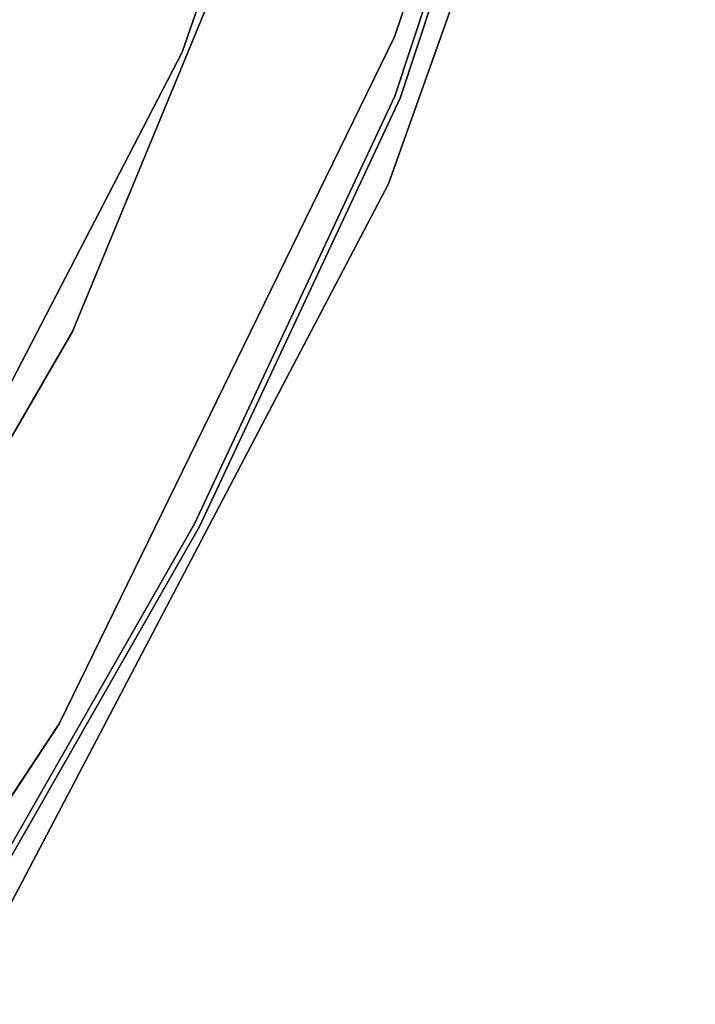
# Model space of a CAD drawing. Extents: x -91 to 91, y -91 to 262.
# Tile 227 of 256: x 43.75 to 49.62, y -27.66 to -19.1. Entities that reach past the tile are written whole.
import ezdxf

# ---------------------------------------------------------------- set-up
doc = ezdxf.new("R2010")
doc.units = 0
doc.header["$LTSCALE"] = 25.4
doc.layers.get('0').update_dxf_attribs({"linetype": 'CONTINUOUS'})

# ---------------------------------------------------------------- blocks, each defined once
blk = doc.blocks.new('ETE0_STL_1')
at = {"color": 0}
for p, q in [((49.576, -11.9673, 327.5076), (47.0143, -19.7649, 327.5076)), ((47.0143, -19.7649, 160.5076), (49.576, -11.9673, 160.5076)), ((47.0143, -19.7649, 160.5076), (49.576, -11.9673, 160.5076)), ((49.576, -11.9673, 327.5076), (47.0143, -19.7649, 327.5076)), ((47.0604, -19.7843, 327.5076), (49.6246, -11.9791, 327.5076)), ((49.6246, -11.9791, 160.5076), (47.0604, -19.7843, 160.5076)), ((47.0604, -19.7843, 327.5076), (49.6246, -11.9791, 327.5076)), ((49.6246, -11.9791, 160.5076), (47.0604, -19.7843, 160.5076)), ((45.1663, -19.3838, 327.5076), (47.5072, -12.6009, 327.5076)), ((47.5072, -12.6009, 328.5076), (45.1663, -19.3838, 328.5076)), ((47.5072, -12.6009, 328.5076), (45.1663, -19.3838, 328.5076)), ((45.1663, -19.3838, 327.5076), (47.5072, -12.6009, 327.5076)), ((47.0114, -19.2501, 327.5076), (49.1219, -12.9492, 327.5076)), ((49.1219, -12.9492, 321.0076), (47.0114, -19.2501, 321.0076)), ((47.0114, -19.2501, 327.5076), (49.1219, -12.9492, 327.5076)), ((49.1219, -12.9492, 321.0076), (47.0114, -19.2501, 321.0076)), ((46.9587, -20.5291, 162.5076), (49.4023, -13.6372, 162.5076)), ((49.4023, -13.6372, 164.5076), (46.9587, -20.5291, 164.5076)), ((49.4023, -13.6372, 164.5076), (46.9587, -20.5291, 164.5076)), ((46.9587, -20.5291, 162.5076), (49.4023, -13.6372, 162.5076)), ((46.7256, -15.7229, 327.5076), (44.213, -21.8105, 327.5076)), ((44.213, -21.8105, 321.0076), (46.7256, -15.7229, 321.0076)), ((44.213, -21.8105, 321.0076), (46.7256, -15.7229, 321.0076)), ((46.7256, -15.7229, 327.5076), (44.213, -21.8105, 327.5076)), ((44.0966, -25.2216, 327.5076), (47.0114, -19.2501, 327.5076)), ((47.0114, -19.2501, 321.0076), (44.0966, -25.2216, 321.0076)), ((44.0966, -25.2216, 327.5076), (47.0114, -19.2501, 327.5076)), ((47.0114, -19.2501, 321.0076), (44.0966, -25.2216, 321.0076)), ((47.0114, -19.2501, 327.5076), (47.0114, -19.2501, 321.0076)), ((47.0114, -19.2501, 327.5076), (47.0114, -19.2501, 321.0076)), ((41.8627, -25.7535, 327.5076), (45.1663, -19.3838, 327.5076)), ((45.1663, -19.3838, 328.5076), (41.8627, -25.7535, 328.5076)), ((45.1663, -19.3838, 328.5076), (41.8627, -25.7535, 328.5076)), ((41.8627, -25.7535, 327.5076), (45.1663, -19.3838, 327.5076)), ((45.1663, -19.3838, 328.5076), (45.1663, -19.3838, 327.5076)), ((45.1663, -19.3838, 328.5076), (45.1663, -19.3838, 327.5076)), ((47.0143, -19.7649, 327.5076), (45.2715, -23.4839, 327.5076)), ((45.2715, -23.4839, 160.5076), (47.0143, -19.7649, 160.5076)), ((45.2715, -23.4839, 160.5076), (47.0143, -19.7649, 160.5076)), ((47.0143, -19.7649, 327.5076), (45.2715, -23.4839, 327.5076)), ((47.0143, -19.7649, 160.5076), (47.0143, -19.7649, 327.5076)), ((47.0143, -19.7649, 160.5076), (47.0143, -19.7649, 327.5076)), ((45.3159, -23.5069, 327.5076), (47.0604, -19.7843, 327.5076)), ((47.0604, -19.7843, 160.5076), (45.3159, -23.5069, 160.5076)), ((47.0604, -19.7843, 160.5076), (45.3159, -23.5069, 160.5076)), ((45.3159, -23.5069, 327.5076), (47.0604, -19.7843, 327.5076)), ((47.0604, -19.7843, 327.5076), (47.0604, -19.7843, 160.5076)), ((47.0604, -19.7843, 327.5076), (47.0604, -19.7843, 160.5076)), ((43.5591, -27.0031, 162.5076), (46.9587, -20.5291, 162.5076)), ((46.9587, -20.5291, 164.5076), (43.5591, -27.0031, 164.5076)), ((46.9587, -20.5291, 164.5076), (43.5591, -27.0031, 164.5076)), ((43.5591, -27.0031, 162.5076), (46.9587, -20.5291, 162.5076)), ((46.9587, -20.5291, 164.5076), (46.9587, -20.5291, 162.5076)), ((46.9587, -20.5291, 164.5076), (46.9587, -20.5291, 162.5076)), ((44.213, -21.8105, 327.5076), (40.9115, -27.5089, 327.5076)), ((40.9115, -27.5089, 321.0076), (44.213, -21.8105, 321.0076)), ((40.9115, -27.5089, 321.0076), (44.213, -21.8105, 321.0076)), ((44.213, -21.8105, 327.5076), (40.9115, -27.5089, 327.5076)), ((44.213, -21.8105, 321.0076), (44.213, -21.8105, 327.5076)), ((44.213, -21.8105, 321.0076), (44.213, -21.8105, 327.5076)), ((45.2715, -23.4839, 327.5076), (43.235, -27.0506, 327.5076)), ((43.235, -27.0506, 160.5076), (45.2715, -23.4839, 160.5076)), ((43.235, -27.0506, 160.5076), (45.2715, -23.4839, 160.5076)), ((45.2715, -23.4839, 327.5076), (43.235, -27.0506, 327.5076)), ((43.2774, -27.0771, 327.5076), (45.3159, -23.5069, 327.5076)), ((45.3159, -23.5069, 160.5076), (43.2774, -27.0771, 160.5076)), ((43.2774, -27.0771, 327.5076), (45.3159, -23.5069, 327.5076)), ((45.3159, -23.5069, 160.5076), (43.2774, -27.0771, 160.5076)), ((45.2715, -23.4839, 160.5076), (45.2715, -23.4839, 327.5076)), ((45.2715, -23.4839, 160.5076), (45.2715, -23.4839, 327.5076)), ((45.3159, -23.5069, 327.5076), (45.3159, -23.5069, 160.5076)), ((45.3159, -23.5069, 327.5076), (45.3159, -23.5069, 160.5076)), ((40.4273, -30.7616, 327.5076), (44.0966, -25.2216, 327.5076)), ((44.0966, -25.2216, 321.0076), (40.4273, -30.7616, 321.0076)), ((40.4273, -30.7616, 327.5076), (44.0966, -25.2216, 327.5076)), ((44.0966, -25.2216, 321.0076), (40.4273, -30.7616, 321.0076)), ((44.0966, -25.2216, 327.5076), (44.0966, -25.2216, 321.0076)), ((44.0966, -25.2216, 327.5076), (44.0966, -25.2216, 321.0076))]:
    blk.add_line(p, q, dxfattribs=at)

msp = doc.modelspace()

# ---------------------------------------------------------------- block references
at = {"color": 253}
msp.add_blockref('ETE0_STL_1', (0, 0), dxfattribs=at)

doc.saveas('drawing.dxf')
